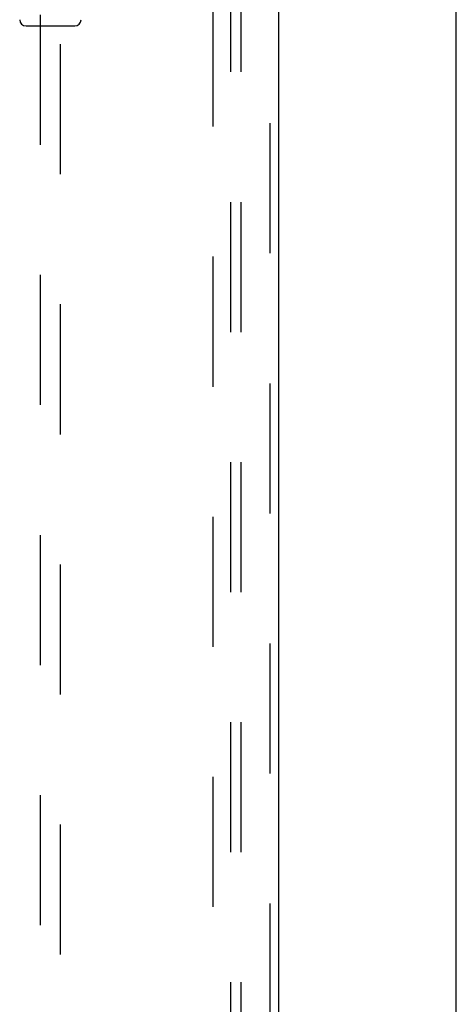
# Model space of a CAD drawing. Header units: inches. Extents: x 0 to 291, y 0 to 188.
# Tile 78 of 113: x 114.2 to 119.58, y 75.47 to 87.6. Entities that reach past the tile are written whole.
import ezdxf

# ---------------------------------------------------------------- set-up
doc = ezdxf.new("R2010")
doc.units = ezdxf.units.IN
doc.header["$LTSCALE"] = 16.018896
doc.header["$MEASUREMENT"] = 0
doc.linetypes.add('HIDDEN', pattern=[0.2, 0.1, -0.1])
doc.layers.get('0').update_dxf_attribs({"linetype": 'CONTINUOUS'})
for name, color, linetype in [('DEFAULT_2', 8, 'HIDDEN'), ('RIGHT_OR_MAIN_DOOR_ASSEMBLY', 7, 'CONTINUOUS'), ('SUBPANELS', 7, 'CONTINUOUS')]:
    doc.layers.add(name, color=color, linetype=linetype)

msp = doc.modelspace()

# ---------------------------------------------------------------- linework, layer by layer
at = {"color": 7, "linetype": 'Continuous'}
msp.add_line((119.5814, 49.1617), (119.5814, 103.6297), dxfattribs=at)
at = {"layer": 'DEFAULT_2', "color": 8, "linetype": 'HIDDEN'}
msp.add_line((116.5814, 129.5367), (116.5814, 56.5367), dxfattribs=at)
at = {"layer": 'RIGHT_OR_MAIN_DOOR_ASSEMBLY', "color": 8, "linetype": 'HIDDEN'}
for p, q in [((117.2899, 55.8907), (117.2899, 130.1827)), ((114.4564, 90.8659), (114.4564, 56.8642)), ((114.7064, 56.8642), (114.7064, 90.8659))]:
    msp.add_line(p, q, dxfattribs=at)
at = {"layer": 'RIGHT_OR_MAIN_DOOR_ASSEMBLY', "color": 3, "linetype": 'Continuous'}
msp.add_line((117.3939, 55.8907), (117.3939, 130.1827), dxfattribs=at)
at = {"layer": 'RIGHT_OR_MAIN_DOOR_ASSEMBLY', "color": 7, "linetype": 'Continuous'}
msp.add_line((114.2816, 87.5249), (114.8812, 87.5249), dxfattribs=at)
for centre, start, end in [((114.2816, 87.6037), 181, 270), ((114.8812, 87.6037), 270, 359)]:
    msp.add_arc(centre, 0.0787, start, end, dxfattribs=at)
at = {"layer": 'SUBPANELS', "color": 8, "linetype": 'HIDDEN'}
for p, q in [((116.8002, 127.0055), (116.8002, 59.068)), ((116.9252, 127.0055), (116.9252, 59.068))]:
    msp.add_line(p, q, dxfattribs=at)

doc.saveas('drawing.dxf')
